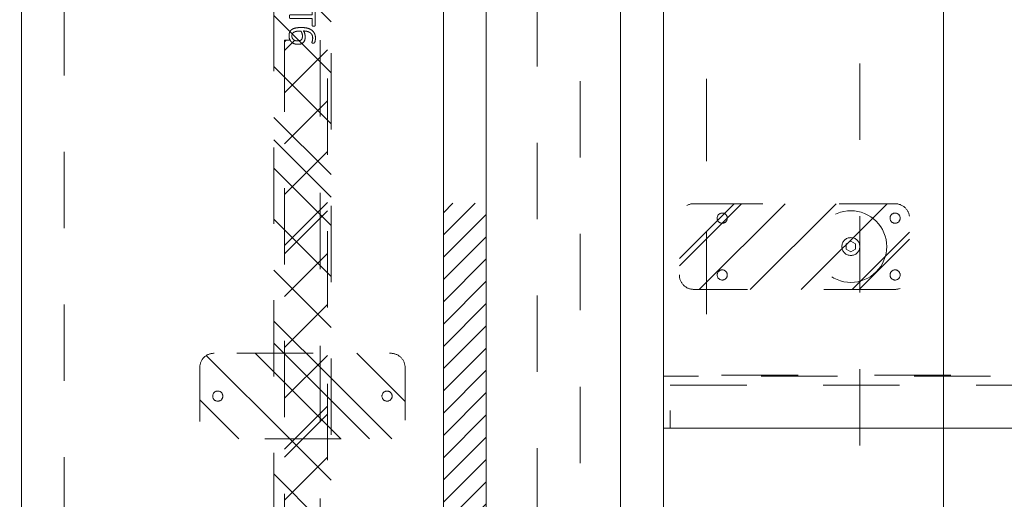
# Model space of a CAD drawing. Header units: inches. Extents: x -462 to -293, y -254 to -12.
# Tile 61 of 89: x -358.62 to -341.44, y -38.9 to -30.52. Entities that reach past the tile are written whole.
import ezdxf

# ---------------------------------------------------------------- set-up
doc = ezdxf.new("R2010")
doc.units = ezdxf.units.IN
doc.header["$LTSCALE"] = 32
doc.header["$MEASUREMENT"] = 0
doc.linetypes.add('Dash Style-1', pattern=[0.083328, 0.041656, -0.041672])
for name, color, linetype, lineweight in [('DashLine', 7, 'Dash Style-1', 13), ('DashLineFill', 7, 'Dash Style-1', 13), ('Drawing', 7, 'Continuous', 18), ('Metal-DeskStructure', 7, 'Continuous', 13), ('None', 7, 'Continuous', 18), ('SolidLine', 7, 'Continuous', 15)]:
    doc.layers.add(name, color=color, linetype=linetype, lineweight=lineweight)
doc.layers.add('Electrical', color=1, linetype='Dash Style-1', lineweight=15, true_color=0xff0000)
pattern_1 = [(45, (0, 0), (-1.61302, 1.93572), []), (45, (-1.0608, 1.0608), (-0.472346, 0.416761), [])]

# ---------------------------------------------------------------- blocks, each defined once
blk = doc.blocks.new('1BP8DW-Leveler (2D)')
at = {"layer": 'DashLine', "flags": 128}
for points in [[(0.625, 0), (0.622, -0.061), (0.613, -0.122), (0.598, -0.181), (0.577, -0.239), (0.551, -0.295), (0.52, -0.347), (0.483, -0.396), (0.442, -0.442), (0.396, -0.483), (0.347, -0.52), (0.295, -0.551), (0.239, -0.577), (0.181, -0.598), (0.122, -0.613), (0.061, -0.622), (0, -0.625), (-0.061, -0.622), (-0.122, -0.613), (-0.181, -0.598), (-0.239, -0.577), (-0.295, -0.551), (-0.347, -0.52), (-0.396, -0.483), (-0.442, -0.442), (-0.483, -0.396), (-0.52, -0.347), (-0.551, -0.295), (-0.577, -0.239), (-0.598, -0.181), (-0.613, -0.122), (-0.622, -0.061), (-0.625, 0), (-0.622, 0.061), (-0.613, 0.122), (-0.598, 0.181), (-0.577, 0.239), (-0.551, 0.295), (-0.52, 0.347), (-0.483, 0.396), (-0.442, 0.442), (-0.396, 0.483), (-0.347, 0.52), (-0.295, 0.551), (-0.239, 0.577), (-0.181, 0.598), (-0.122, 0.613), (-0.061, 0.622), (0, 0.625), (0.061, 0.622), (0.122, 0.613), (0.181, 0.598), (0.239, 0.577), (0.295, 0.551), (0.347, 0.52), (0.396, 0.483), (0.442, 0.442), (0.483, 0.396), (0.52, 0.347), (0.551, 0.295), (0.577, 0.239), (0.598, 0.181), (0.613, 0.122), (0.622, 0.061)], [(0, 0.156), (0.015, 0.155), (0.03, 0.153), (0.045, 0.15), (0.06, 0.144), (0.074, 0.138), (0.087, 0.13), (0.099, 0.121), (0.11, 0.11), (0.121, 0.099), (0.13, 0.087), (0.138, 0.074), (0.144, 0.06), (0.15, 0.045), (0.153, 0.03), (0.155, 0.015), (0.156, 0), (0.155, -0.015), (0.153, -0.03), (0.15, -0.045), (0.144, -0.06), (0.138, -0.074), (0.13, -0.087), (0.121, -0.099), (0.11, -0.11), (0.099, -0.121), (0.087, -0.13), (0.074, -0.138), (0.06, -0.144), (0.045, -0.15), (0.03, -0.153), (0.015, -0.155), (0, -0.156), (-0.015, -0.155), (-0.03, -0.153), (-0.045, -0.15), (-0.06, -0.144), (-0.074, -0.138), (-0.087, -0.13), (-0.099, -0.121), (-0.11, -0.11), (-0.121, -0.099), (-0.13, -0.087), (-0.138, -0.074), (-0.144, -0.06), (-0.15, -0.045), (-0.153, -0.03), (-0.155, -0.015), (-0.156, 0), (-0.155, 0.015), (-0.153, 0.03), (-0.15, 0.045), (-0.144, 0.06), (-0.138, 0.074), (-0.13, 0.087), (-0.121, 0.099), (-0.11, 0.11), (-0.099, 0.121), (-0.087, 0.13), (-0.074, 0.138), (-0.06, 0.144), (-0.045, 0.15), (-0.03, 0.153), (-0.015, 0.155)], [(0, 0.094), (-0.081, 0.047), (-0.081, -0.047), (0, -0.094), (0.081, -0.047), (0.081, 0.047)]]:
    blk.add_lwpolyline(points, close=True, dxfattribs=at)
blk = doc.blocks.new('Slate-LSVS-Leveler (2D)')
at = {"layer": 'DashLineFill', "linetype": 'Continuous', "lineweight": 13}
h = blk.add_hatch(dxfattribs=at)
h.set_pattern_fill('Steel', color=253, style=0, pattern_type=2)
h.set_pattern_definition(pattern_1)
edge = h.paths.add_edge_path()
edge.add_arc((-2.74, -0.496), 0.252, 180, 270)
edge.add_line((-2.74, -0.748), (0.772, -0.748))
edge.add_arc((0.772, -0.496), 0.252, 270, 360)
edge.add_line((1.024, -0.496), (1.024, 0.496))
edge.add_arc((0.772, 0.496), 0.252, 0, 90)
edge.add_line((0.772, 0.748), (-2.74, 0.748))
edge.add_arc((-2.74, 0.496), 0.252, 90, 180)
edge.add_line((-2.992, 0.496), (-2.992, -0.496))
at = {"layer": 'DashLineFill', "flags": 128}
blk.add_lwpolyline([(-2.992, -0.496, 0.414214), (-2.74, -0.748), (0.772, -0.748, 0.414214), (1.024, -0.496), (1.024, 0.496, 0.414214), (0.772, 0.748), (-2.74, 0.748, 0.414214), (-2.992, 0.496)], format="xyb", close=True, dxfattribs=at)
at = {"layer": 'SolidLine', "flags": 128}
for points in [[(-2.244, 0.585), (-2.235, 0.584), (-2.227, 0.583), (-2.218, 0.581), (-2.21, 0.578), (-2.202, 0.574), (-2.195, 0.57), (-2.188, 0.565), (-2.181, 0.559), (-2.176, 0.552), (-2.17, 0.545), (-2.166, 0.538), (-2.162, 0.53), (-2.159, 0.522), (-2.157, 0.513), (-2.156, 0.505), (-2.156, 0.496), (-2.156, 0.487), (-2.157, 0.479), (-2.159, 0.47), (-2.162, 0.462), (-2.166, 0.454), (-2.17, 0.447), (-2.176, 0.44), (-2.181, 0.433), (-2.188, 0.428), (-2.195, 0.422), (-2.202, 0.418), (-2.21, 0.414), (-2.218, 0.411), (-2.227, 0.409), (-2.235, 0.408), (-2.244, 0.407), (-2.253, 0.408), (-2.261, 0.409), (-2.27, 0.411), (-2.278, 0.414), (-2.286, 0.418), (-2.293, 0.422), (-2.3, 0.428), (-2.307, 0.433), (-2.313, 0.44), (-2.318, 0.447), (-2.322, 0.454), (-2.326, 0.462), (-2.329, 0.47), (-2.331, 0.479), (-2.332, 0.487), (-2.333, 0.496), (-2.332, 0.505), (-2.331, 0.513), (-2.329, 0.522), (-2.326, 0.53), (-2.322, 0.538), (-2.318, 0.545), (-2.313, 0.552), (-2.307, 0.559), (-2.3, 0.565), (-2.293, 0.57), (-2.286, 0.574), (-2.278, 0.578), (-2.27, 0.581), (-2.261, 0.583), (-2.253, 0.584)], [(0.772, 0.585), (0.78, 0.584), (0.789, 0.583), (0.797, 0.581), (0.806, 0.578), (0.813, 0.574), (0.821, 0.57), (0.828, 0.565), (0.834, 0.559), (0.84, 0.552), (0.845, 0.545), (0.85, 0.538), (0.853, 0.53), (0.856, 0.522), (0.859, 0.513), (0.86, 0.505), (0.86, 0.496), (0.86, 0.487), (0.859, 0.479), (0.856, 0.47), (0.853, 0.462), (0.85, 0.454), (0.845, 0.447), (0.84, 0.44), (0.834, 0.433), (0.828, 0.428), (0.821, 0.422), (0.813, 0.418), (0.806, 0.414), (0.797, 0.411), (0.789, 0.409), (0.78, 0.408), (0.772, 0.407), (0.763, 0.408), (0.754, 0.409), (0.746, 0.411), (0.738, 0.414), (0.73, 0.418), (0.722, 0.422), (0.715, 0.428), (0.709, 0.433), (0.703, 0.44), (0.698, 0.447), (0.694, 0.454), (0.69, 0.462), (0.687, 0.47), (0.685, 0.479), (0.683, 0.487), (0.683, 0.496), (0.683, 0.505), (0.685, 0.513), (0.687, 0.522), (0.69, 0.53), (0.694, 0.538), (0.698, 0.545), (0.703, 0.552), (0.709, 0.559), (0.715, 0.565), (0.722, 0.57), (0.73, 0.574), (0.738, 0.578), (0.746, 0.581), (0.754, 0.583), (0.763, 0.584)], [(-2.244, -0.407), (-2.235, -0.408), (-2.227, -0.409), (-2.218, -0.411), (-2.21, -0.414), (-2.202, -0.418), (-2.195, -0.422), (-2.188, -0.428), (-2.181, -0.433), (-2.176, -0.44), (-2.17, -0.447), (-2.166, -0.454), (-2.162, -0.462), (-2.159, -0.47), (-2.157, -0.479), (-2.156, -0.487), (-2.156, -0.496), (-2.156, -0.505), (-2.157, -0.513), (-2.159, -0.522), (-2.162, -0.53), (-2.166, -0.538), (-2.17, -0.545), (-2.176, -0.552), (-2.181, -0.559), (-2.188, -0.565), (-2.195, -0.57), (-2.202, -0.574), (-2.21, -0.578), (-2.218, -0.581), (-2.227, -0.583), (-2.235, -0.584), (-2.244, -0.585), (-2.253, -0.584), (-2.261, -0.583), (-2.27, -0.581), (-2.278, -0.578), (-2.286, -0.574), (-2.293, -0.57), (-2.3, -0.565), (-2.307, -0.559), (-2.313, -0.552), (-2.318, -0.545), (-2.322, -0.538), (-2.326, -0.53), (-2.329, -0.522), (-2.331, -0.513), (-2.332, -0.505), (-2.333, -0.496), (-2.332, -0.487), (-2.331, -0.479), (-2.329, -0.47), (-2.326, -0.462), (-2.322, -0.454), (-2.318, -0.447), (-2.313, -0.44), (-2.307, -0.433), (-2.3, -0.428), (-2.293, -0.422), (-2.286, -0.418), (-2.278, -0.414), (-2.27, -0.411), (-2.261, -0.409), (-2.253, -0.408)], [(0.772, -0.407), (0.78, -0.408), (0.789, -0.409), (0.797, -0.411), (0.806, -0.414), (0.813, -0.418), (0.821, -0.422), (0.828, -0.428), (0.834, -0.433), (0.84, -0.44), (0.845, -0.447), (0.85, -0.454), (0.853, -0.462), (0.856, -0.47), (0.859, -0.479), (0.86, -0.487), (0.86, -0.496), (0.86, -0.505), (0.859, -0.513), (0.856, -0.522), (0.853, -0.53), (0.85, -0.538), (0.845, -0.545), (0.84, -0.552), (0.834, -0.559), (0.828, -0.565), (0.821, -0.57), (0.813, -0.574), (0.806, -0.578), (0.797, -0.581), (0.789, -0.583), (0.78, -0.584), (0.772, -0.585), (0.763, -0.584), (0.754, -0.583), (0.746, -0.581), (0.738, -0.578), (0.73, -0.574), (0.722, -0.57), (0.715, -0.565), (0.709, -0.559), (0.703, -0.552), (0.698, -0.545), (0.694, -0.538), (0.69, -0.53), (0.687, -0.522), (0.685, -0.513), (0.683, -0.505), (0.683, -0.496), (0.683, -0.487), (0.685, -0.479), (0.687, -0.47), (0.69, -0.462), (0.694, -0.454), (0.698, -0.447), (0.703, -0.44), (0.709, -0.433), (0.715, -0.428), (0.722, -0.422), (0.73, -0.418), (0.738, -0.414), (0.746, -0.411), (0.754, -0.409), (0.763, -0.408)]]:
    blk.add_lwpolyline(points, close=True, dxfattribs=at)
at = {"layer": 'DashLine', "color": 7}
blk.add_blockref('1BP8DW-Leveler (2D)', (0, 0), dxfattribs=at)
blk = doc.blocks.new('Group-9')
at = {"layer": 'DashLine'}
blk.add_line((0, -24.016), (0, -38.996), dxfattribs=at)
at = {"layer": 'DashLine', "flags": 128}
for points in [[(0, 0), (0.748, 0), (0.748, -23.11), (0, -23.11)], [(0, 0), (29.961, 0), (29.961, -23.11), (0, -23.11)], [(0.748, -3.76), (29.213, -3.76), (29.213, -23.091), (0.748, -23.091)], [(0.118, -23.268), (14.921, -23.268), (14.921, -24.016), (0.118, -24.016)]]:
    blk.add_lwpolyline(points, close=True, dxfattribs=at)
at = {"layer": 'DashLine'}
blk.add_arc((0, -24.016), 14.98, 270, 0, dxfattribs=at)
at = {"layer": 'None', "color": 7}
blk.add_blockref('Slate-LSVS-Leveler (2D)', (3.268, -20.846), dxfattribs=at)
blk = doc.blocks.new('Group-10')
at = {"layer": 'None'}
blk.add_blockref('Group-9', (0, 0), dxfattribs=at)
blk = doc.blocks.new('SL Low Storage (2D)')
at = {"layer": 'None'}
blk.add_blockref('Group-10', (0, 0), dxfattribs=at)
at = {"layer": 'Drawing', "color": 0, "flags": 1}
for tag in ['Catalog', 'Custom', 'Tag', 'Option1', 'Option2', 'Option3', 'Option4', 'Option5', 'Option6', 'Option7', 'Option8', 'Option9', 'Option10', 'Option11', 'Option12', 'FinishGroup', 'Discount', 'Item1', 'Item2', 'Item3', 'Item4', 'Item5', 'Item6', 'Item7', 'Item8', 'Item9', 'Item10', 'Item11', 'Item12', 'Item13', 'Item14', 'Item15', 'Item16', 'Item17', 'Item18', 'Item19', 'Item20', 'Item21', 'Item22', 'Item23', 'Item24', 'Item25']:
    blk.add_attdef(tag, (12.071, -37.657), '', height=0.00709, dxfattribs=at)
blk = doc.blocks.new('Group-12')
at = {"layer": 'DashLine'}
blk.add_rational_spline([(3.426, -2.559), (3.426, -37.775), (3.426, -72.991), (3.426, -74.528), (1.89, -74.528), (-11.029, -74.547), (-23.947, -74.567), (-25.25, -74.462), (-25.476, -73.175), (-27.406, -52.622), (-29.336, -32.069), (-29.645, -28.78), (-29.645, -25.472), (-29.646, -14.016), (-29.646, -2.559), (-13.11, -2.559), (3.426, -2.559)], [1, 1, 1, 0.707106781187, 1, 1, 1, 1, 1, 1, 1, 1, 1, 1, 1, 1, 1], degree=2, knots=[0, 0, 0, 0.343773, 0.343773, 0.354376, 0.354376, 0.480484, 0.480484, 0.493239, 0.493239, 0.694763, 0.694763, 0.727018, 0.727018, 0.838741, 0.838741, 1, 1, 1], dxfattribs=at)
at = {"layer": 'SolidLine'}
blk.add_rational_spline([(4.882, -2.559), (4.882, -37.775), (4.882, -72.991), (4.882, -75.984), (1.89, -75.984), (-11.024, -76.004), (-23.937, -76.024), (-26.489, -75.818), (-26.926, -73.311), (-28.857, -52.759), (-30.787, -32.206), (-31.101, -28.847), (-31.102, -25.472), (-31.102, -14.016), (-31.102, -2.559), (-13.11, -2.559), (4.882, -2.559)], [1, 1, 1, 0.707106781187, 1, 1, 1, 1, 1, 1, 1, 1, 1, 1, 1, 1, 1], degree=2, knots=[0, 0, 0, 0.330467, 0.330467, 0.350321, 0.350321, 0.471501, 0.471501, 0.49552, 0.49552, 0.690342, 0.690342, 0.722181, 0.722181, 0.830262, 0.830262, 1, 1, 1], dxfattribs=at)
blk = doc.blocks.new('Group-28')
at = {"layer": 'Electrical', "linetype": 'Continuous', "lineweight": 5, "true_color": 0xdd0000}
h = blk.add_hatch(dxfattribs=at)
h.set_pattern_fill('ElectricalHatch', color=12, style=0, pattern_type=2)
h.set_pattern_definition([(45, (0, 0), (-0.3333333, -0.7222222), [])])
h.paths.add_polyline_path([(-3.091, -20.089), (-3.091, -44.4), (-3.839, -44.4), (-3.839, -20.089)])
at = {"layer": 'DashLine', "flags": 128}
blk.add_lwpolyline([(-10.453, -16.526), (-10.453, -47.963), (-11.201, -47.963), (-11.201, -16.526)], close=True, dxfattribs=at)
at = {"layer": 'Electrical', "flags": 128}
blk.add_lwpolyline([(-3.091, -20.089), (-3.091, -44.4), (-3.839, -44.4), (-3.839, -20.089)], close=True, dxfattribs=at)
at = {"layer": 'SolidLine', "flags": 128}
for points in [[(0, 0), (0, -64.488), (-0.748, -63.74), (-0.748, 0), (0, 0)], [(-3.839, -0.748), (-3.839, -63.74), (-11.201, -63.74), (-11.201, -0.748)], [(-3.091, -0.748), (-3.091, -63.74), (-3.839, -63.74), (-3.839, -0.748)]]:
    blk.add_lwpolyline(points, close=True, dxfattribs=at)
blk = doc.blocks.new('Group-51')
at = {"layer": 'Metal-DeskStructure', "color": 7}
for points, knots in [([(9.589, -0.203), (9.589, -0.21), (9.586, -0.224), (9.578, -0.227), (9.459, -0.227), (9.34, -0.227), (9.336, -0.225), (9.333, -0.219), (9.331, -0.21), (9.331, -0.197), (9.333, -0.188), (9.334, -0.182), (9.34, -0.179), (9.389, -0.179), (9.436, -0.179), (9.436, -0.009), (9.436, 0.161), (9.393, 0.135), (9.349, 0.109), (9.344, 0.107), (9.334, 0.106), (9.331, 0.109), (9.329, 0.12), (9.329, 0.133), (9.329, 0.143), (9.331, 0.148), (9.334, 0.152), (9.338, 0.154), (9.39, 0.187), (9.441, 0.22), (9.443, 0.222), (9.447, 0.222), (9.453, 0.224), (9.47, 0.224), (9.488, 0.224), (9.493, 0.22), (9.495, 0.216), (9.495, 0.018), (9.495, -0.179), (9.536, -0.179), (9.58, -0.179), (9.584, -0.182), (9.587, -0.188), (9.589, -0.197), (9.589, -0.203)], [0, 0, 0, 0.00261, 0.007831, 0.010441, 0.176195, 0.178805, 0.181415, 0.184026, 0.186636, 0.188594, 0.190551, 0.192509, 0.194467, 0.244389, 0.244389, 0.424498, 0.424498, 0.47805, 0.47805, 0.484241, 0.490432, 0.496622, 0.502813, 0.507071, 0.510941, 0.514811, 0.518682, 0.518682, 0.576295, 0.576295, 0.578743, 0.58119, 0.583638, 0.590247, 0.593184, 0.596122, 0.599059, 0.911881, 0.911881, 0.976501, 0.982376, 0.988251, 0.994125, 1, 1, 1]), ([(9.96, -0.097), (9.96, -0.119), (9.949, -0.155), (9.931, -0.184), (9.903, -0.204), (9.853, -0.227), (9.746, -0.227), (9.68, -0.227), (9.665, -0.215), (9.665, -0.002), (9.665, 0.211), (9.68, 0.222), (9.738, 0.222), (9.829, 0.222), (9.881, 0.205), (9.914, 0.178), (9.933, 0.135), (9.933, 0.093), (9.925, 0.063), (9.91, 0.039), (9.886, 0.019), (9.873, 0.013), (9.892, 0.01), (9.923, -0.009), (9.947, -0.036), (9.96, -0.075), (9.96, -0.097)], [0, 0, 0, 0.031455, 0.06291, 0.094366, 0.125821, 0.188731, 0.266159, 0.275837, 0.285516, 0.435531, 0.44521, 0.454888, 0.521427, 0.574659, 0.627891, 0.681123, 0.734355, 0.762747, 0.791139, 0.819531, 0.847924, 0.847924, 0.885943, 0.923962, 0.961981, 1, 1, 1]), ([(9.872, 0.102), (9.872, 0.119), (9.862, 0.144), (9.842, 0.163), (9.811, 0.172), (9.755, 0.172), (9.724, 0.172), (9.724, 0.1), (9.724, 0.028), (9.758, 0.028), (9.814, 0.028), (9.844, 0.039), (9.862, 0.06), (9.872, 0.087), (9.872, 0.102)], [0, 0, 0, 0.074499, 0.148998, 0.223496, 0.297995, 0.395417, 0.395417, 0.61891, 0.61891, 0.724928, 0.793696, 0.862464, 0.931232, 1, 1, 1]), ([(10.327, -0.217), (10.327, -0.221), (10.325, -0.225), (10.317, -0.227), (10.304, -0.228), (10.286, -0.228), (10.275, -0.227), (10.267, -0.225), (10.264, -0.219), (10.262, -0.214), (10.242, -0.161), (10.221, -0.108), (10.214, -0.09), (10.199, -0.06), (10.177, -0.038), (10.148, -0.027), (10.108, -0.027), (10.088, -0.027), (10.088, -0.122), (10.088, -0.221), (10.085, -0.225), (10.077, -0.227), (10.066, -0.228), (10.05, -0.228), (10.039, -0.227), (10.031, -0.225), (10.028, -0.221), (10.028, -0.01), (10.028, 0.211), (10.042, 0.222), (10.098, 0.222), (10.162, 0.222), (10.184, 0.22), (10.194, 0.218), (10.219, 0.215), (10.26, 0.194), (10.286, 0.165), (10.301, 0.126), (10.301, 0.082), (10.288, 0.045), (10.266, 0.017), (10.232, -0.001), (10.214, -0.009), (10.225, -0.014), (10.243, -0.029), (10.258, -0.049), (10.271, -0.077), (10.279, -0.094), (10.299, -0.143), (10.319, -0.191), (10.325, -0.204), (10.327, -0.215), (10.327, -0.217)], [0, 0, 0, 0.004018, 0.008035, 0.012053, 0.01607, 0.020088, 0.024105, 0.028123, 0.03214, 0.03214, 0.070951, 0.070951, 0.084634, 0.098317, 0.112001, 0.125684, 0.138745, 0.138745, 0.202807, 0.205295, 0.207782, 0.21027, 0.212758, 0.214748, 0.216739, 0.218729, 0.220719, 0.332671, 0.339637, 0.346603, 0.391882, 0.407555, 0.423229, 0.423229, 0.466696, 0.510164, 0.553631, 0.597099, 0.640566, 0.684033, 0.727501, 0.770968, 0.770968, 0.798042, 0.825115, 0.852188, 0.879262, 0.879262, 0.958132, 0.958132, 0.979066, 1, 1, 1]), ([(10.238, 0.096), (10.238, 0.124), (10.214, 0.159), (10.186, 0.168), (10.177, 0.17), (10.155, 0.172), (10.113, 0.172), (10.088, 0.172), (10.088, 0.096), (10.088, 0.021), (10.117, 0.021), (10.17, 0.021), (10.203, 0.032), (10.227, 0.054), (10.238, 0.082), (10.238, 0.096)], [0, 0, 0, 0.142515, 0.285031, 0.285031, 0.330993, 0.376955, 0.445899, 0.445899, 0.655281, 0.655281, 0.734439, 0.800829, 0.867219, 0.93361, 1, 1, 1]), ([(10.665, 0.091), (10.665, 0.056), (10.642, 0.002), (10.602, -0.035), (10.543, -0.057), (10.475, -0.057), (10.45, -0.057), (10.45, -0.137), (10.45, -0.221), (10.447, -0.225), (10.439, -0.227), (10.428, -0.228), (10.412, -0.228), (10.401, -0.227), (10.393, -0.225), (10.39, -0.221), (10.39, -0.011), (10.39, 0.209), (10.404, 0.222), (10.462, 0.222), (10.524, 0.222), (10.55, 0.218), (10.587, 0.211), (10.624, 0.189), (10.652, 0.157), (10.665, 0.115), (10.665, 0.091)], [0, 0, 0, 0.066268, 0.132535, 0.198803, 0.26507, 0.303966, 0.303966, 0.429297, 0.43506, 0.440822, 0.446584, 0.452347, 0.456957, 0.461567, 0.466177, 0.470786, 0.728938, 0.745073, 0.761208, 0.845107, 0.870922, 0.896738, 0.922553, 0.948369, 0.974184, 1, 1, 1]), ([(10.602, 0.085), (10.602, 0.113), (10.581, 0.15), (10.552, 0.167), (10.521, 0.172), (10.477, 0.172), (10.45, 0.172), (10.45, 0.083), (10.45, -0.007), (10.477, -0.007), (10.53, -0.007), (10.567, 0.006), (10.591, 0.032), (10.602, 0.065), (10.602, 0.085)], [0, 0, 0, 0.053098, 0.106195, 0.159293, 0.212391, 0.297937, 0.297937, 0.584068, 0.584068, 0.669615, 0.752211, 0.834807, 0.917404, 1, 1, 1]), ([(11.014, 0.196), (11.014, 0.19), (11.014, 0.179), (11.011, 0.174), (11.005, 0.17), (10.941, 0.17), (10.878, 0.17), (10.878, -0.024), (10.878, -0.221), (10.874, -0.225), (10.867, -0.227), (10.856, -0.228), (10.839, -0.228), (10.828, -0.227), (10.821, -0.225), (10.817, -0.221), (10.817, -0.024), (10.817, 0.17), (10.754, 0.17), (10.69, 0.17), (10.684, 0.174), (10.682, 0.179), (10.68, 0.189), (10.68, 0.202), (10.682, 0.213), (10.684, 0.218), (10.69, 0.222), (10.847, 0.222), (11.005, 0.222), (11.011, 0.218), (11.014, 0.213), (11.014, 0.202), (11.014, 0.196)], [0, 0, 0, 0.003046, 0.005389, 0.007733, 0.010076, 0.089744, 0.089744, 0.335779, 0.340465, 0.345152, 0.349838, 0.354524, 0.360382, 0.36624, 0.372099, 0.377957, 0.6855, 0.6855, 0.785085, 0.788014, 0.790943, 0.793872, 0.796801, 0.798998, 0.801195, 0.803391, 0.805588, 0.991213, 0.99341, 0.995606, 0.997803, 1, 1, 1]), ([(11.33, -0.081), (11.33, -0.11), (11.313, -0.166), (11.275, -0.208), (11.218, -0.234), (11.151, -0.234), (11.109, -0.219), (11.075, -0.193), (11.055, -0.156), (11.042, -0.108), (11.037, -0.051), (11.037, 0.01), (11.045, 0.098), (11.086, 0.17), (11.127, 0.207), (11.184, 0.227), (11.236, 0.227), (11.262, 0.224), (11.284, 0.22), (11.299, 0.213), (11.304, 0.209), (11.306, 0.205), (11.308, 0.2), (11.308, 0.186), (11.308, 0.167), (11.302, 0.165), (11.295, 0.165), (11.282, 0.17), (11.264, 0.176), (11.236, 0.179), (11.186, 0.179), (11.14, 0.154), (11.11, 0.109), (11.098, 0.05), (11.096, 0.019), (11.105, 0.024), (11.127, 0.036), (11.155, 0.043), (11.184, 0.048), (11.238, 0.048), (11.288, 0.028), (11.317, -0.007), (11.33, -0.053), (11.33, -0.081)], [0, 0, 0, 0.047284, 0.094569, 0.141853, 0.189137, 0.222912, 0.256686, 0.290461, 0.324235, 0.35801, 0.391784, 0.42357, 0.487141, 0.518927, 0.550713, 0.582499, 0.593093, 0.603687, 0.61428, 0.624874, 0.635468, 0.646062, 0.656655, 0.684464, 0.710949, 0.724191, 0.737433, 0.750675, 0.763918, 0.77716, 0.803647, 0.830135, 0.856622, 0.883109, 0.883109, 0.892179, 0.901248, 0.910318, 0.919387, 0.93954, 0.959693, 0.979847, 1, 1, 1]), ([(11.271, -0.086), (11.271, -0.068), (11.264, -0.035), (11.243, -0.011), (11.214, 0), (11.177, 0), (11.151, -0.003), (11.127, -0.011), (11.107, -0.022), (11.098, -0.029), (11.098, -0.073), (11.109, -0.132), (11.131, -0.169), (11.162, -0.184), (11.206, -0.184), (11.24, -0.167), (11.26, -0.14), (11.271, -0.105), (11.271, -0.086)], [0, 0, 0, 0.044843, 0.089687, 0.13453, 0.179374, 0.20352, 0.227667, 0.251813, 0.27596, 0.27596, 0.366465, 0.45697, 0.547475, 0.63798, 0.728485, 0.81899, 0.909495, 1, 1, 1]), ([(9.897, -0.101), (9.897, -0.081), (9.885, -0.051), (9.861, -0.031), (9.824, -0.02), (9.76, -0.02), (9.724, -0.02), (9.724, -0.098), (9.724, -0.177), (9.767, -0.177), (9.851, -0.177), (9.885, -0.149), (9.897, -0.119), (9.897, -0.101)], [0, 0, 0, 0.079156, 0.158312, 0.237468, 0.316624, 0.419526, 0.419526, 0.643799, 0.643799, 0.767809, 0.883905, 0.941952, 1, 1, 1])]:
    blk.add_open_spline(points, degree=2, knots=knots, dxfattribs=at)
blk = doc.blocks.new('1BRPT6-LeftBeam (2D)')
at = {"layer": 'DashLineFill', "linetype": 'Continuous', "lineweight": 13}
h = blk.add_hatch(dxfattribs=at)
h.set_pattern_fill('Steel', color=253, style=0, pattern_type=2)
h.set_pattern_definition(pattern_1)
edge = h.paths.add_edge_path()
edge.add_arc((16.974, -1.541), 0.25, 180, 270)
edge.add_line((16.974, -1.791), (17.97, -1.791))
edge.add_arc((17.97, -1.541), 0.25, 270, 360)
edge.add_line((18.22, -1.541), (18.22, 1.541))
edge.add_arc((17.97, 1.541), 0.25, 0, 90)
edge.add_line((17.97, 1.791), (16.974, 1.791))
edge.add_arc((16.974, 1.541), 0.25, 90, 180)
edge.add_line((16.724, 1.541), (16.724, -1.541))
h = blk.add_hatch(dxfattribs=at)
h.set_pattern_fill('Steel', color=253, style=0, pattern_type=2)
h.set_pattern_definition(pattern_1)
h.paths.add_polyline_path([(-1.85, 0.5), (20.472, 0.5), (20.472, -0.5), (-1.85, -0.5)])
at = {"layer": 'DashLineFill', "flags": 128}
blk.add_lwpolyline([(16.724, -1.541, 0.414214), (16.974, -1.791), (17.97, -1.791, 0.414214), (18.22, -1.541), (18.22, 1.541, 0.414214), (17.97, 1.791), (16.974, 1.791, 0.414214), (16.724, 1.541)], format="xyb", close=True, dxfattribs=at)
blk.add_lwpolyline([(-1.85, 0.5), (20.472, 0.5), (20.472, -0.5), (-1.85, -0.5)], close=True, dxfattribs=at)
at = {"layer": 'SolidLine', "flags": 128}
for points in [[(17.561, 1.476), (17.561, 1.468), (17.559, 1.459), (17.557, 1.451), (17.554, 1.442), (17.551, 1.435), (17.546, 1.427), (17.541, 1.42), (17.535, 1.414), (17.529, 1.408), (17.522, 1.403), (17.514, 1.398), (17.506, 1.395), (17.498, 1.392), (17.49, 1.389), (17.481, 1.388), (17.472, 1.388), (17.464, 1.388), (17.455, 1.389), (17.447, 1.392), (17.439, 1.395), (17.431, 1.398), (17.423, 1.403), (17.416, 1.408), (17.41, 1.414), (17.404, 1.42), (17.399, 1.427), (17.394, 1.435), (17.391, 1.442), (17.388, 1.451), (17.386, 1.459), (17.384, 1.468), (17.384, 1.476), (17.384, 1.485), (17.386, 1.494), (17.388, 1.502), (17.391, 1.51), (17.394, 1.518), (17.399, 1.526), (17.404, 1.533), (17.41, 1.539), (17.416, 1.545), (17.423, 1.55), (17.431, 1.555), (17.439, 1.558), (17.447, 1.561), (17.455, 1.563), (17.464, 1.565), (17.472, 1.565), (17.481, 1.565), (17.49, 1.563), (17.498, 1.561), (17.506, 1.558), (17.514, 1.555), (17.522, 1.55), (17.529, 1.545), (17.535, 1.539), (17.541, 1.533), (17.546, 1.526), (17.551, 1.518), (17.554, 1.51), (17.557, 1.502), (17.559, 1.494), (17.561, 1.485)], [(17.561, -1.476), (17.561, -1.485), (17.559, -1.494), (17.557, -1.502), (17.554, -1.51), (17.551, -1.518), (17.546, -1.526), (17.541, -1.533), (17.535, -1.539), (17.529, -1.545), (17.522, -1.55), (17.514, -1.555), (17.506, -1.558), (17.498, -1.561), (17.49, -1.563), (17.481, -1.565), (17.472, -1.565), (17.464, -1.565), (17.455, -1.563), (17.447, -1.561), (17.439, -1.558), (17.431, -1.555), (17.423, -1.55), (17.416, -1.545), (17.41, -1.539), (17.404, -1.533), (17.399, -1.526), (17.394, -1.518), (17.391, -1.51), (17.388, -1.502), (17.386, -1.494), (17.384, -1.485), (17.384, -1.476), (17.384, -1.468), (17.386, -1.459), (17.388, -1.451), (17.391, -1.442), (17.394, -1.435), (17.399, -1.427), (17.404, -1.42), (17.41, -1.414), (17.416, -1.408), (17.423, -1.403), (17.431, -1.398), (17.439, -1.395), (17.447, -1.392), (17.455, -1.389), (17.464, -1.388), (17.472, -1.388), (17.481, -1.388), (17.49, -1.389), (17.498, -1.392), (17.506, -1.395), (17.514, -1.398), (17.522, -1.403), (17.529, -1.408), (17.535, -1.414), (17.541, -1.42), (17.546, -1.427), (17.551, -1.435), (17.554, -1.442), (17.557, -1.451), (17.559, -1.459), (17.561, -1.468)]]:
    blk.add_lwpolyline(points, close=True, dxfattribs=at)
at = {"layer": 'Metal-DeskStructure', "color": 7}
blk.add_blockref('Group-51', (0, 0), dxfattribs=at)
blk = doc.blocks.new('StructEnd-R3 (2D)')
at = {"layer": 'Metal-DeskStructure', "color": 7}
blk.add_blockref('1BRPT6-LeftBeam (2D)', (0.001, 2.008), dxfattribs=at)
blk = doc.blocks.new('1BRPT7-CChannel-762 (2D)')
at = {"layer": 'DashLineFill', "linetype": 'Continuous', "lineweight": 13}
h = blk.add_hatch(dxfattribs=at)
h.set_pattern_fill('Steel', color=253, style=0, pattern_type=2)
h.set_pattern_definition(pattern_1)
h.paths.add_polyline_path([(-0.313, 0.417), (-0.313, 15), (0.437, 15), (0.437, -15), (-0.313, -15), (-0.313, -0.417)])
at = {"layer": 'DashLine'}
blk.add_line((0.311, 15), (0.311, -15), dxfattribs=at)
at = {"layer": 'DashLineFill', "flags": 128}
blk.add_lwpolyline([(-0.313, 0.417), (-0.313, 15), (0.437, 15), (0.437, -15), (-0.313, -15), (-0.313, -0.417)], dxfattribs=at)
blk = doc.blocks.new('Group-65')
at = {"layer": 'DashLine', "flags": 128}
blk.add_lwpolyline([(-2.205, -63.031), (-2.205, -2.205), (-1.457, -2.205), (-1.457, -63.031)], close=True, dxfattribs=at)
blk = doc.blocks.new('Group-66')
at = {"layer": 'None'}
for name in ['Group-28', 'Group-12']:
    blk.add_blockref(name, (0, 0), dxfattribs=at)
at = {"layer": 'SolidLine', "color": 7, "rotation": 270}
blk.add_blockref('StructEnd-R3 (2D)', (-8.307, -5.984), dxfattribs=at)
at = {"layer": 'None'}
blk.add_blockref('Group-65', (0, 0), dxfattribs=at)
at = {"layer": 'SolidLine', "color": 7}
blk.add_blockref('1BRPT7-CChannel-762 (2D)', (-6.299, -32.244), dxfattribs=at)
blk = doc.blocks.new('SL Runoff Utility L Desk2 (2D)')
at = {"layer": 'None'}
blk.add_blockref('Group-66', (0, 0), dxfattribs=at)
at = {"layer": 'Drawing', "color": 0, "flags": 1}
for tag in ['Catalog', 'Custom', 'FinishGroup', 'Discount', 'Tag', 'Item1', 'Item2', 'Item3', 'Item4', 'Item5', 'Item6', 'Item7', 'Item8', 'Item9', 'Item10', 'Item11', 'Item12', 'Item13', 'Item14', 'Item15', 'Item16', 'Item17', 'Item18', 'Item19', 'Item20', 'Item21', 'Item22', 'Item23', 'Item24', 'Item25', 'Option1', 'Option2', 'Option3', 'Option4', 'Option5', 'Option6', 'Option7', 'Option8', 'Option9', 'Option10', 'Option11', 'Option12']:
    blk.add_attdef(tag, (-64.78, -74.685), '', height=0.00709, dxfattribs=at)
blk = doc.blocks.new('Group-76')
at = {"layer": 'SolidLine', "flags": 128}
blk.add_lwpolyline([(0, 0), (30, 0), (30, -24.016), (0, -24.016)], close=True, dxfattribs=at)
blk = doc.blocks.new('Group-77')
at = {"layer": 'None'}
blk.add_blockref('Group-76', (0, 0), dxfattribs=at)
blk = doc.blocks.new('SL Lowboy Top (2D)-1')
at = {"layer": 'None'}
blk.add_blockref('Group-77', (0, 0), dxfattribs=at)
at = {"layer": 'Drawing', "color": 0, "flags": 1}
for tag in ['Catalog', 'Custom', 'Tag', 'Option1', 'Option2', 'Option3', 'Option4', 'Option5', 'Option6', 'Option7', 'Option8', 'Option9', 'Option10', 'Option11', 'Option12', 'FinishGroup', 'Discount', 'Item1', 'Item2', 'Item3', 'Item4', 'Item5', 'Item6', 'Item7', 'Item8', 'Item9', 'Item10', 'Item11', 'Item12', 'Item13', 'Item14', 'Item15', 'Item16', 'Item17', 'Item18', 'Item19', 'Item20', 'Item21', 'Item22', 'Item23', 'Item24', 'Item25']:
    blk.add_attdef(tag, (12.071, -22.677), '', height=0.00709, dxfattribs=at)

msp = doc.modelspace()

# ---------------------------------------------------------------- block references
at = {"layer": 'Drawing'}
msp.add_blockref('SL Low Storage (2D)', (-347.388, -13.639), dxfattribs=at)

# ---------------------------------------------------------------- next in the draw order: block references
msp.add_blockref('SL Runoff Utility L Desk2 (2D)', (-347.388, -13.639), dxfattribs=at)

# ---------------------------------------------------------------- next in the draw order: block references
msp.add_blockref('SL Lowboy Top (2D)-1', (-347.388, -13.639), dxfattribs=at)

doc.saveas('drawing.dxf')
